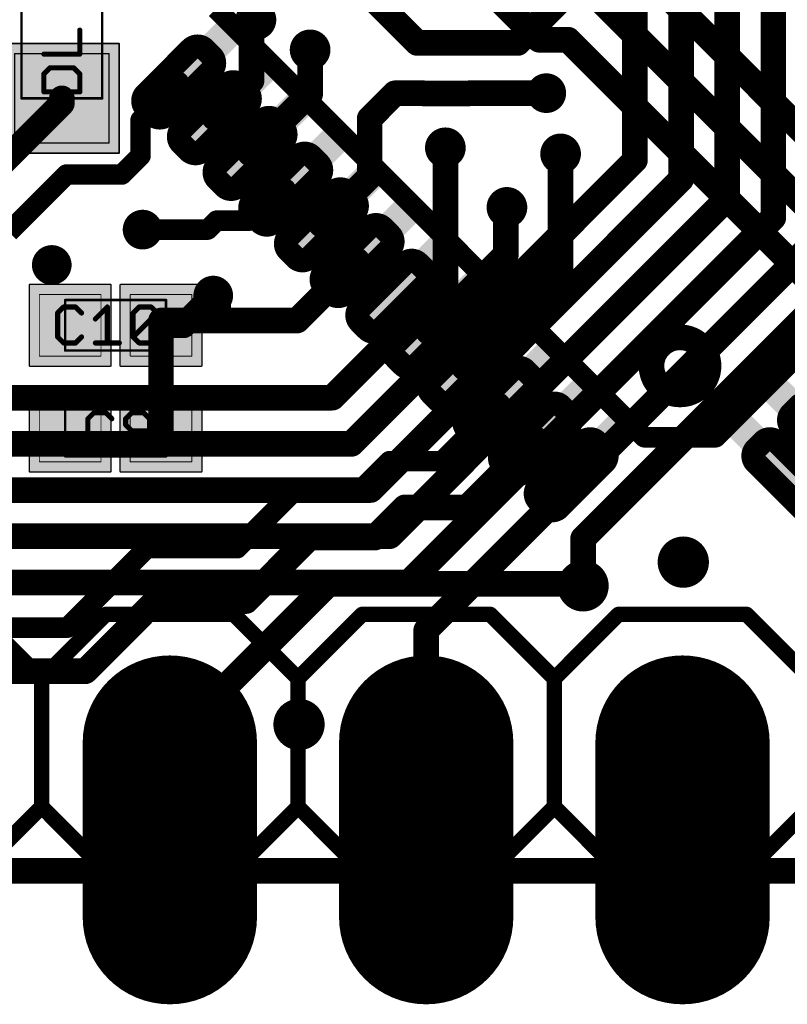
# Model space of a CAD drawing. Extents: x -1.1 to 43.3, y -1.3 to 19.1.
# Tile 14 of 22: x 25.2 to 32.8, y -1.3 to 8.4. Entities that reach past the tile are written whole.
import ezdxf

# ---------------------------------------------------------------- set-up
doc = ezdxf.new("R2010")
doc.units = 0
for name, color, linetype in [('16_B_Copper', 175, 'CONTINUOUS'), ('17_G_Pads', 82, 'CONTINUOUS'), ('18_G_Vias', 82, 'CONTINUOUS'), ('1_F_Copper', 22, 'CONTINUOUS'), ('20_G_BoardOutline', 7, 'CONTINUOUS'), ('21_F_ComponentsOutlines', 253, 'CONTINUOUS'), ('29_F_Soldermask', 253, 'CONTINUOUS'), ('30_B_Soldermask', 253, 'CONTINUOUS'), ('44_G_Drills', 253, 'CONTINUOUS'), ('51_F_ComponentsOutlines', 253, 'CONTINUOUS')]:
    doc.layers.add(name, color=color, linetype=linetype)

# ---------------------------------------------------------------- blocks, each defined once
blk = doc.blocks.new('RECT99200X99200R3')
at = {"const_width": 0.0093}
blk.add_lwpolyline([(0.3054, -0.3007), (0.3054, 0.3007, 0.4142), (0.3007, 0.3054), (-0.3007, 0.3054, 0.4142), (-0.3054, 0.3007), (-0.3054, -0.3007, 0.4142), (-0.3007, -0.3054), (0.3007, -0.3054, 0.4142)], format="xyb", close=True, dxfattribs=at)
blk.add_solid([(-0.303, -0.303), (0.303, -0.303), (-0.303, 0.303), (0.303, 0.303)])
blk = doc.blocks.new('RECT131712X131712R3')
at = {"const_width": 0.0123}
blk.add_lwpolyline([(0.4054, -0.3993), (0.4054, 0.3993, 0.4142), (0.3993, 0.4054), (-0.3993, 0.4054, 0.4142), (-0.4054, 0.3993), (-0.4054, -0.3993, 0.4142), (-0.3993, -0.4054), (0.3993, -0.4054, 0.4142)], format="xyb", close=True, dxfattribs=at)
blk.add_solid([(-0.4023, -0.4023), (0.4023, -0.4023), (-0.4023, 0.4023), (0.4023, 0.4023)])
blk = doc.blocks.new('RECT144000X152000R3')
at = {"const_width": 0.0135}
blk.add_lwpolyline([(0.4433, -0.4615), (0.4433, 0.4615, 0.4142), (0.4365, 0.4682), (-0.4365, 0.4682, 0.4142), (-0.4433, 0.4615), (-0.4433, -0.4615, 0.4142), (-0.4365, -0.4682), (0.4365, -0.4682, 0.4142)], format="xyb", close=True, dxfattribs=at)
blk.add_solid([(-0.4399, -0.4649), (0.4399, -0.4649), (-0.4399, 0.4649), (0.4399, 0.4649)])
blk = doc.blocks.new('RECT176512X184512R3')
at = {"const_width": 0.0165}
blk.add_lwpolyline([(0.5433, -0.5601), (0.5433, 0.5601, 0.4142), (0.5351, 0.5683), (-0.5351, 0.5683, 0.4142), (-0.5433, 0.5601), (-0.5433, -0.5601, 0.4142), (-0.5351, -0.5683), (0.5351, -0.5683, 0.4142)], format="xyb", close=True, dxfattribs=at)
blk.add_solid([(-0.5392, -0.5642), (0.5392, -0.5642), (-0.5392, 0.5642), (0.5392, 0.5642)])
blk = doc.blocks.new('RECT')
blk.add_solid([(-0.5, -0.5), (0.5, -0.5), (-0.5, 0.5), (0.5, 0.5)])
blk = doc.blocks.new('OFFSETP100')
at = {"const_width": 1}
blk.add_lwpolyline([(0, 0), (1, 0)], dxfattribs=at)
at = {"const_width": 0.5}
for points in [[(0, 0.25, 1), (0, -0.25)], [(1, -0.25, 1), (1, 0.25)]]:
    blk.add_lwpolyline(points, format="xyb", dxfattribs=at)
blk = doc.blocks.new('RECT136000X51200R80')
at = {"const_width": 0.128}
blk.add_lwpolyline([(0.361, -0.032), (0.361, 0.032, 0.4142), (0.297, 0.096), (-0.297, 0.096, 0.4142), (-0.361, 0.032), (-0.361, -0.032, 0.4142), (-0.297, -0.096), (0.297, -0.096, 0.4142)], format="xyb", close=True, dxfattribs=at)
blk.add_solid([(-0.3224, -0.0574), (0.3224, -0.0574), (-0.3224, 0.0574), (0.3224, 0.0574)])
blk = doc.blocks.new('RECT168512X83712R80')
at = {"const_width": 0.2093}
blk.add_lwpolyline([(0.422, -0.0523), (0.422, 0.0523, 0.4142), (0.3173, 0.157), (-0.3173, 0.157, 0.4142), (-0.422, 0.0523), (-0.422, -0.0523, 0.4142), (-0.3173, -0.157), (0.3173, -0.157, 0.4142)], format="xyb", close=True, dxfattribs=at)
blk.add_solid([(-0.3427, -0.0777), (0.3427, -0.0777), (-0.3427, 0.0777), (0.3427, 0.0777)])
blk = doc.blocks.new('ROUNDV')
at = {"const_width": 0.5}
blk.add_lwpolyline([(0, -0.25, 1), (0, 0.25, 1), (0, -0.25)], format="xyb", dxfattribs=at)

msp = doc.modelspace()

# ---------------------------------------------------------------- linework, layer by layer
at = {"layer": '16_B_Copper', "const_width": 0.254}
for points in [[(24.3097, 13.0106), (29.1221, 8.1982)], [(32.6497, 10.612), (32.6497, 6.4688)], [(32.1925, 6.6582), (32.1925, 10.3172)], [(31.7353, 10.1278), (31.7353, 6.8476)], [(31.2781, 7.0369), (31.2781, 9.9384)], [(30.1182, 8.1982), (30.55, 8.63)], [(29.1221, 8.1982), (30.1182, 8.1982)], [(29.4, 5.8054), (29.4, 7.16)], [(28.47, 4.2288), (31.2781, 7.0369)], [(31.7353, 6.8476), (28.6594, 3.7716)], [(28.8487, 3.3144), (32.1925, 6.6582)], [(32.6497, 6.4688), (29.0381, 2.8572)], [(29.21, 2.3825), (33.1069, 6.2794)], [(30.7648, 3.2907), (33.5641, 6.09)], [(28.2806, 4.686), (29.4, 5.8054)], [(12.0882, 4.686), (28.2806, 4.686)], [(14.171, 4.2288), (28.47, 4.2288)], [(16.2538, 3.7716), (28.6594, 3.7716)], [(17.05, 3.3144), (28.8487, 3.3144)], [(30.7648, 2.8227), (30.7648, 3.2907)], [(20.6, 2.8572), (29.0381, 2.8572)], [(29.21, 1.27), (29.21, 2.3825)], [(43.18, 0), (0, 0)]]:
    msp.add_lwpolyline(points, dxfattribs=at)
at = {"layer": '16_B_Copper', "const_width": 0.127}
for points in [[(29.1221, 8.2617, 1), (29.1221, 8.1347)], [(29.0772, 8.1533, 1), (29.167, 8.2431)], [(30.0733, 8.2431, 1), (30.1631, 8.1533)], [(30.1182, 8.1347, 1), (30.1182, 8.2617)], [(29.4635, 7.16, 1), (29.3365, 7.16)], [(31.323, 6.992, 1), (31.2332, 7.0818)], [(31.2146, 7.0369, 1), (31.3416, 7.0369)], [(31.7802, 6.8027, 1), (31.6904, 6.8925)], [(31.6718, 6.8476, 1), (31.7988, 6.8476)], [(32.2374, 6.6133, 1), (32.1476, 6.7031)], [(32.129, 6.6582, 1), (32.256, 6.6582)], [(32.5862, 6.4688, 1), (32.7132, 6.4688)], [(32.6946, 6.4239, 1), (32.6048, 6.5137)], [(29.3365, 5.8054, 1), (29.4635, 5.8054)], [(29.4449, 5.7605, 1), (29.3551, 5.8503)], [(28.2357, 4.7309, 1), (28.3255, 4.6411)], [(28.2806, 4.6225, 1), (28.2806, 4.7495)], [(28.4251, 4.2737, 1), (28.5149, 4.1839)], [(28.47, 4.1653, 1), (28.47, 4.2923)], [(28.6145, 3.8165, 1), (28.7043, 3.7267)], [(28.6594, 3.7081, 1), (28.6594, 3.8351)], [(28.8038, 3.3593, 1), (28.8936, 3.2695)], [(28.8487, 3.2509, 1), (28.8487, 3.3779)], [(30.8283, 3.2907, 1), (30.7013, 3.2907)], [(30.7199, 3.3356, 1), (30.8097, 3.2458)], [(28.9932, 2.9021, 1), (29.083, 2.8123)], [(29.0381, 2.7937, 1), (29.0381, 2.9207)], [(30.7013, 2.8227, 1), (30.8283, 2.8227)], [(29.2735, 2.3825, 1), (29.1465, 2.3825)], [(29.1651, 2.4274, 1), (29.2549, 2.3376)], [(29.1465, 1.27, 1), (29.2735, 1.27)]]:
    msp.add_lwpolyline(points, format="xyb", dxfattribs=at)
at = {"layer": '1_F_Copper'}
for points, const_width in [([(34.5711, 5.6903), (30.9678, 9.2936)], 0.254), ([(30.3297, 8.23), (29.8297, 8.73)], 0.254), ([(34.2176, 5.3368), (30.8671, 8.6872)], 0.254), ([(27.48, 7.827), (27.48, 8.4282)], 0.254), ([(27.48, 8.4282), (27.523, 8.4282)], 0.254), ([(30.6172, 8.23), (30.3297, 8.23)], 0.254), ([(33.864, 4.9832), (30.6172, 8.23)], 0.254), ([(28.06, 7.69), (28.06, 8.13)], 0.254), ([(26.7576, 7.8117), (26.3798, 7.4339)], 0.2032), ([(27.1111, 7.4581), (27.48, 7.827)], 0.254), ([(28.04, 7.67), (28.06, 7.69)], 0.254), ([(28.65, 7.45), (28.9, 7.7)], 0.254), ([(28.9, 7.7), (29.1879, 7.7)], 0.254), ([(29.1879, 7.7), (29.1897, 7.6982)], 0.254), ([(29.1897, 7.6982), (29.6303, 7.6982)], 0.254), ([(29.6303, 7.6982), (29.6321, 7.7)], 0.254), ([(29.6321, 7.7), (30.4, 7.7)], 0.254), ([(30.4, 7.7), (30.4, 7.7014)], 0.254), ([(24.3, 6.3), (25.6, 7.6)], 0.254), ([(25.6, 7.6), (25.6, 7.65)], 0.254), ([(27.4647, 7.1046), (28.0301, 7.67)], 0.254), ([(28.0301, 7.67), (28.04, 7.67)], 0.254), ([(26.3798, 7.4339), (26.3798, 7.0817)], 0.2032), ([(28.65, 6.8757), (28.65, 7.45)], 0.254), ([(30.5418, 7.1), (30.5418, 5.9529)], 0.254), ([(26.3798, 7.0817), (26.1933, 6.8952)], 0.2032), ([(25.6452, 6.8952), (25.075, 6.325)], 0.2032), ([(26.1933, 6.8952), (25.6452, 6.8952)], 0.2032), ([(28.1718, 6.3974), (28.65, 6.8757)], 0.254), ([(27.4566, 6.4391), (27.7685, 6.751)], 0.2032), ([(27.7685, 6.751), (27.8182, 6.751)], 0.2032), ([(30, 6.56), (30.01, 6.57)], 0.254), ([(30, 6.1043), (30, 6.56)], 0.254), ([(27.0441, 6.35), (27.1332, 6.4391)], 0.2032), ([(27.1332, 6.4391), (27.4566, 6.4391)], 0.2032), ([(26.4, 6.35), (27.0441, 6.35)], 0.2032), ([(28.5253, 6.0439), (27.9314, 5.45)], 0.254), ([(29.2324, 5.3368), (30, 6.1043)], 0.254), ([(30.5418, 5.9529), (29.586, 4.9971)], 0.254), ([(27.1, 5.6968), (26.8057, 5.4025)], 0.254), ([(27.15, 5.6468), (27.1, 5.6968)], 0.254), ([(27.15, 5.45), (27.15, 5.6468)], 0.254), ([(26.5825, 5.4025), (26.5825, 5.45)], 0.254), ([(27.15, 5.45), (26.5825, 5.45)], 0.254), ([(27.9314, 5.45), (27.15, 5.45)], 0.254), ([(26.5825, 5.4025), (26.5825, 4.355)], 0.254), ([(26.8057, 5.4025), (26.5825, 5.4025)], 0.254), ([(29.586, 4.9971), (29.586, 4.9832)], 0.254), ([(29.3671, 4.0572), (29.9396, 4.6297)], 0.2032), ([(29.617, 3.6), (30.2931, 4.2761)], 0.254), ([(28.5465, 3.7572), (28.8465, 4.0572)], 0.2032), ([(28.8465, 4.0572), (29.3671, 4.0572)], 0.2032), ([(27.7964, 3.6536), (27.9, 3.7572)], 0.2032), ([(27.9, 3.7572), (28.5465, 3.7572)], 0.2032), ([(27.3383, 3.1956), (27.7964, 3.6536)], 0.2032), ([(28.7, 3.3), (29, 3.6)], 0.254), ([(29, 3.6), (29.617, 3.6)], 0.254), ([(27.4257, 2.6723), (28.0534, 3.3)], 0.254), ([(28.0534, 3.3), (28.7, 3.3)], 0.254), ([(25.6533, 2.4086), (26.4403, 3.1956)], 0.2032), ([(26.4403, 3.1956), (27.3383, 3.1956)], 0.2032), ([(26.67, 1.27), (28.2428, 2.8428)], 0.254), ([(28.2428, 2.8428), (30.7648, 2.8428)], 0.254), ([(30.7648, 2.8227), (30.7648, 2.8428)], 0.254), ([(25.8322, 1.9768), (26.5277, 2.6723)], 0.254), ([(26.5277, 2.6723), (27.4257, 2.6723)], 0.254), ([(25.6533, 2.4086), (23.0995, 2.4086)], 0.2032), ([(24.8368, 1.9768), (25.8322, 1.9768)], 0.254), ([(43.18, 0), (0, 0)], 0.254)]:
    msp.add_lwpolyline(points, dxfattribs=dict(at, const_width=const_width))
for points, const_width in [([(27.5435, 8.4282, 1), (27.4165, 8.4282)], 0.127), ([(27.48, 8.4917, 1), (27.48, 8.3647)], 0.127), ([(27.523, 8.3647, 1), (27.523, 8.4917)], 0.127), ([(30.3297, 8.2935, 1), (30.3297, 8.1665)], 0.127), ([(30.2848, 8.1851, 1), (30.3746, 8.2749)], 0.127), ([(30.6621, 8.2749, 1), (30.5723, 8.1851)], 0.127), ([(30.6172, 8.1665, 1), (30.6172, 8.2935)], 0.127), ([(28.1235, 8.13, 1), (27.9965, 8.13)], 0.127), ([(26.7935, 7.7757, 1), (26.7217, 7.8476)], 0.1016), ([(27.5249, 7.7821, 1), (27.4351, 7.8719)], 0.127), ([(27.4165, 7.827, 1), (27.5435, 7.827)], 0.127), ([(28.1049, 7.6451, 1), (28.0151, 7.7349)], 0.127), ([(28.9, 7.7635, 1), (28.9, 7.6365)], 0.127), ([(28.9449, 7.6551, 1), (28.8551, 7.7449)], 0.127), ([(29.2328, 7.7449, 1), (29.143, 7.6551)], 0.127), ([(29.1897, 7.7617, 1), (29.1897, 7.6347)], 0.127), ([(29.1448, 7.6533, 1), (29.2346, 7.7431)], 0.127), ([(29.1879, 7.6365, 1), (29.1879, 7.7635)], 0.127), ([(29.5854, 7.7431, 1), (29.6752, 7.6533)], 0.127), ([(29.6321, 7.7635, 1), (29.6321, 7.6365)], 0.127), ([(29.677, 7.6551, 1), (29.5872, 7.7449)], 0.127), ([(29.6303, 7.6347, 1), (29.6303, 7.7617)], 0.127), ([(30.4635, 7.7014, 1), (30.3365, 7.7014)], 0.127), ([(30.4, 7.6365, 1), (30.4, 7.7635)], 0.127), ([(25.6635, 7.65, 1), (25.5365, 7.65)], 0.127), ([(25.6449, 7.5551, 1), (25.5551, 7.6449)], 0.127), ([(28.0301, 7.7335, 1), (28.0301, 7.6065)], 0.127), ([(27.9951, 7.7149, 1), (28.0849, 7.6251)], 0.127), ([(28.075, 7.6251, 1), (27.9852, 7.7149)], 0.127), ([(27.9965, 7.69, 1), (28.1235, 7.69)], 0.127), ([(28.04, 7.6065, 1), (28.04, 7.7335)], 0.127), ([(30.3365, 7.7, 1), (30.4635, 7.7)], 0.127), ([(25.5365, 7.6, 1), (25.6635, 7.6)], 0.127), ([(26.4306, 7.4339, 1), (26.329, 7.4339)], 0.1016), ([(26.3439, 7.4698, 1), (26.4157, 7.398)], 0.1016), ([(27.0662, 7.503, 1), (27.156, 7.4132)], 0.127), ([(28.7135, 7.45, 1), (28.5865, 7.45)], 0.127), ([(28.6051, 7.4949, 1), (28.6949, 7.4051)], 0.127), ([(30.6053, 7.1, 1), (30.4783, 7.1)], 0.127), ([(26.329, 7.0817, 1), (26.4306, 7.0817)], 0.1016), ([(26.4157, 7.0457, 1), (26.3439, 7.1176)], 0.1016), ([(27.4198, 7.1495, 1), (27.5096, 7.0597)], 0.127), ([(25.6452, 6.946, 1), (25.6452, 6.8444)], 0.1016), ([(25.6811, 6.8593, 1), (25.6093, 6.9311)], 0.1016), ([(26.1574, 6.9311, 1), (26.2293, 6.8593)], 0.1016), ([(26.1933, 6.8444, 1), (26.1933, 6.946)], 0.1016), ([(28.5865, 6.8757, 1), (28.7135, 6.8757)], 0.127), ([(28.6949, 6.8308, 1), (28.6051, 6.9206)], 0.127), ([(27.7685, 6.8018, 1), (27.7685, 6.7002)], 0.1016), ([(27.8044, 6.7151, 1), (27.7325, 6.7869)], 0.1016), ([(27.8182, 6.7002, 1), (27.8182, 6.8018)], 0.1016), ([(30.0635, 6.56, 1), (29.9365, 6.56)], 0.127), ([(29.9551, 6.6049, 1), (30.0449, 6.5151)], 0.127), ([(30.0549, 6.5251, 1), (29.9651, 6.6149)], 0.127), ([(27.1332, 6.4899, 1), (27.1332, 6.3883)], 0.1016), ([(27.1691, 6.4032, 1), (27.0973, 6.475)], 0.1016), ([(27.4566, 6.3883, 1), (27.4566, 6.4899)], 0.1016), ([(26.4, 6.4008, 1), (26.4, 6.2992)], 0.1016), ([(27.0082, 6.3859, 1), (27.08, 6.3141)], 0.1016), ([(27.0441, 6.2992, 1), (27.0441, 6.4008)], 0.1016), ([(27.4206, 6.475, 1), (27.4925, 6.4032)], 0.1016), ([(28.1269, 6.4423, 1), (28.2167, 6.3525)], 0.127), ([(28.5702, 5.999, 1), (28.4804, 6.0888)], 0.127), ([(29.9365, 6.1043, 1), (30.0635, 6.1043)], 0.127), ([(30.0449, 6.0594, 1), (29.9551, 6.1492)], 0.127), ([(30.5867, 5.908, 1), (30.4969, 5.9978)], 0.127), ([(30.4783, 5.9529, 1), (30.6053, 5.9529)], 0.127), ([(27.1449, 5.7417, 1), (27.0551, 5.6519)], 0.127), ([(27.1449, 5.6519, 1), (27.0551, 5.7417)], 0.127), ([(27.2135, 5.6468, 1), (27.0865, 5.6468)], 0.127), ([(27.1051, 5.6019, 1), (27.1949, 5.6917)], 0.127), ([(26.646, 5.45, 1), (26.519, 5.45)], 0.127), ([(26.5825, 5.5135, 1), (26.5825, 5.3865)], 0.127), ([(27.15, 5.5135, 1), (27.15, 5.3865)], 0.127), ([(27.15, 5.3865, 1), (27.15, 5.5135)], 0.127), ([(27.8865, 5.4949, 1), (27.9763, 5.4051)], 0.127), ([(27.9314, 5.3865, 1), (27.9314, 5.5135)], 0.127), ([(26.646, 5.4025, 1), (26.519, 5.4025)], 0.127), ([(26.5825, 5.466, 1), (26.5825, 5.339)], 0.127), ([(26.519, 5.4025, 1), (26.646, 5.4025)], 0.127), ([(26.7608, 5.4474, 1), (26.8506, 5.3576)], 0.127), ([(26.8057, 5.339, 1), (26.8057, 5.466)], 0.127), ([(27.0865, 5.45, 1), (27.2135, 5.45)], 0.127), ([(29.1875, 5.3817, 1), (29.2773, 5.2919)], 0.127), ([(29.6495, 4.9971, 1), (29.5225, 4.9971)], 0.127), ([(29.5411, 5.042, 1), (29.6309, 4.9522)], 0.127), ([(29.5225, 4.9832, 1), (29.6495, 4.9832)], 0.127), ([(29.9755, 4.5938, 1), (29.9036, 4.6656)], 0.1016), ([(26.519, 4.355, 1), (26.646, 4.355)], 0.127), ([(30.338, 4.2312, 1), (30.2482, 4.321)], 0.127), ([(28.8465, 4.108, 1), (28.8465, 4.0064)], 0.1016), ([(28.8825, 4.0213, 1), (28.8106, 4.0931)], 0.1016), ([(29.3312, 4.0931, 1), (29.403, 4.0213)], 0.1016), ([(29.3671, 4.0064, 1), (29.3671, 4.108)], 0.1016), ([(27.9, 3.808, 1), (27.9, 3.7064)], 0.1016), ([(27.9359, 3.7213, 1), (27.864, 3.7931)], 0.1016), ([(28.5106, 3.7931, 1), (28.5825, 3.7213)], 0.1016), ([(28.5465, 3.7064, 1), (28.5465, 3.808)], 0.1016), ([(27.7605, 3.6895, 1), (27.8323, 3.6177)], 0.1016), ([(27.8323, 3.6177, 1), (27.7605, 3.6895)], 0.1016), ([(29, 3.6635, 1), (29, 3.5365)], 0.127), ([(29.0449, 3.5551, 1), (28.9551, 3.6449)], 0.127), ([(29.5721, 3.6449, 1), (29.6619, 3.5551)], 0.127), ([(29.617, 3.5365, 1), (29.617, 3.6635)], 0.127), ([(28.0534, 3.3635, 1), (28.0534, 3.2365)], 0.127), ([(28.0983, 3.2551, 1), (28.0085, 3.3449)], 0.127), ([(28.7, 3.2365, 1), (28.7, 3.3635)], 0.127), ([(28.6551, 3.3449, 1), (28.7449, 3.2551)], 0.127), ([(26.4403, 3.2464, 1), (26.4403, 3.1448)], 0.1016), ([(26.4762, 3.1597, 1), (26.4044, 3.2315)], 0.1016), ([(27.3024, 3.2315, 1), (27.3743, 3.1597)], 0.1016), ([(27.3383, 3.1448, 1), (27.3383, 3.2464)], 0.1016), ([(28.2428, 2.9063, 1), (28.2428, 2.7793)], 0.127), ([(28.2877, 2.7979, 1), (28.1979, 2.8877)], 0.127), ([(30.8283, 2.8428, 1), (30.7013, 2.8428)], 0.127), ([(30.7648, 2.7793, 1), (30.7648, 2.9063)], 0.127), ([(30.7013, 2.8227, 1), (30.8283, 2.8227)], 0.127), ([(26.5277, 2.7358, 1), (26.5277, 2.6088)], 0.127), ([(26.5726, 2.6274, 1), (26.4828, 2.7172)], 0.127), ([(27.3808, 2.7172, 1), (27.4706, 2.6274)], 0.127), ([(27.4257, 2.6088, 1), (27.4257, 2.7358)], 0.127), ([(25.6174, 2.4445, 1), (25.6893, 2.3727)], 0.1016), ([(25.6533, 2.3578, 1), (25.6533, 2.4594)], 0.1016), ([(25.7873, 2.0217, 1), (25.8771, 1.9319)], 0.127), ([(25.8322, 1.9133, 1), (25.8322, 2.0403)], 0.127), ([(26.6251, 1.3149, 1), (26.7149, 1.2251)], 0.127)]:
    msp.add_lwpolyline(points, format="xyb", dxfattribs=dict(at, const_width=const_width))
at = {"layer": '20_G_BoardOutline', "const_width": 0.01}
msp.add_lwpolyline([(43.18, 0), (0, 0)], dxfattribs=at)
at = {"layer": '20_G_BoardOutline'}
for centre in [(26.67, 0), (29.21, 0), (31.75, 0)]:
    msp.add_circle(centre, 0.508, dxfattribs=at)
at = {"layer": '21_F_ComponentsOutlines'}
for points, const_width in [([(31.3714, 4.2938), (27.1288, 8.5364)], 0.2032), ([(36.3212, 8.5364), (32.0786, 4.2938)], 0.2032), ([(32.0786, 4.2938), (31.3714, 4.2938)], 0.2032), ([(24.765, 2.54), (25.4, 1.905)], 0.1524), ([(26.035, 2.54), (25.4, 1.905)], 0.1524), ([(26.035, 2.54), (27.305, 2.54)], 0.1524), ([(27.305, 2.54), (27.94, 1.905)], 0.1524), ([(27.94, 1.905), (28.575, 2.54)], 0.1524), ([(28.575, 2.54), (29.845, 2.54)], 0.1524), ([(29.845, 2.54), (30.48, 1.905)], 0.1524), ([(30.48, 1.905), (31.115, 2.54)], 0.1524), ([(31.115, 2.54), (32.385, 2.54)], 0.1524), ([(32.385, 2.54), (33.02, 1.905)], 0.1524), ([(25.4, 1.905), (25.4, 0.635)], 0.1524), ([(27.94, 1.905), (27.94, 0.635)], 0.1524), ([(30.48, 1.905), (30.48, 0.635)], 0.1524), ([(25.4, 0.635), (24.765, 0)], 0.1524), ([(25.4, 0.635), (26.035, 0)], 0.1524), ([(27.94, 0.635), (27.305, 0)], 0.1524), ([(28.575, 0), (27.94, 0.635)], 0.1524), ([(30.48, 0.635), (29.845, 0)], 0.1524), ([(31.115, 0), (30.48, 0.635)], 0.1524), ([(33.02, 0.635), (32.385, 0)], 0.1524), ([(27.305, 0), (26.035, 0)], 0.1524), ([(29.845, 0), (28.575, 0)], 0.1524), ([(32.385, 0), (31.115, 0)], 0.1524)]:
    msp.add_lwpolyline(points, dxfattribs=dict(at, const_width=const_width))
for points, const_width in [([(31.725, 4.7182, 1), (31.725, 5.2836, 1), (31.725, 4.7182)], 0.254), ([(31.3714, 4.3446, 1), (31.3714, 4.243)], 0.1016), ([(32.0786, 4.243, 1), (32.0786, 4.3446)], 0.1016), ([(31.3355, 4.2579, 1), (31.4074, 4.3297)], 0.1016), ([(32.0426, 4.3297, 1), (32.1145, 4.2579)], 0.1016), ([(26.035, 2.5781, 1), (26.035, 2.5019)], 0.0762), ([(26.0619, 2.5131, 1), (26.0081, 2.5669)], 0.0762), ([(27.3319, 2.5669, 1), (27.2781, 2.5131)], 0.0762), ([(27.305, 2.5019, 1), (27.305, 2.5781)], 0.0762), ([(28.575, 2.5781, 1), (28.575, 2.5019)], 0.0762), ([(28.6019, 2.5131, 1), (28.5481, 2.5669)], 0.0762), ([(29.8719, 2.5669, 1), (29.8181, 2.5131)], 0.0762), ([(29.845, 2.5019, 1), (29.845, 2.5781)], 0.0762), ([(31.115, 2.5781, 1), (31.115, 2.5019)], 0.0762), ([(31.1419, 2.5131, 1), (31.0881, 2.5669)], 0.0762), ([(32.4119, 2.5669, 1), (32.3581, 2.5131)], 0.0762), ([(32.385, 2.5019, 1), (32.385, 2.5781)], 0.0762), ([(25.4381, 1.905, 1), (25.3619, 1.905)], 0.0762), ([(25.3731, 1.9319, 1), (25.4269, 1.8781)], 0.0762), ([(25.3731, 1.8781, 1), (25.4269, 1.9319)], 0.0762), ([(27.9781, 1.905, 1), (27.9019, 1.905)], 0.0762), ([(27.9131, 1.9319, 1), (27.9669, 1.8781)], 0.0762), ([(27.9131, 1.8781, 1), (27.9669, 1.9319)], 0.0762), ([(30.5181, 1.905, 1), (30.4419, 1.905)], 0.0762), ([(30.4531, 1.9319, 1), (30.5069, 1.8781)], 0.0762), ([(30.4531, 1.8781, 1), (30.5069, 1.9319)], 0.0762), ([(25.4269, 0.6619, 1), (25.3731, 0.6081)], 0.0762), ([(25.4269, 0.6081, 1), (25.3731, 0.6619)], 0.0762), ([(27.9669, 0.6619, 1), (27.9131, 0.6081)], 0.0762), ([(27.9669, 0.6081, 1), (27.9131, 0.6619)], 0.0762), ([(30.5069, 0.6619, 1), (30.4531, 0.6081)], 0.0762), ([(30.5069, 0.6081, 1), (30.4531, 0.6619)], 0.0762), ([(25.3619, 0.635, 1), (25.4381, 0.635)], 0.0762), ([(27.9019, 0.635, 1), (27.9781, 0.635)], 0.0762), ([(30.4419, 0.635, 1), (30.5181, 0.635)], 0.0762), ([(26.035, 0.0381, 1), (26.035, -0.0381)], 0.0762), ([(26.0081, -0.0269, 1), (26.0619, 0.0269)], 0.0762), ([(27.2781, 0.0269, 1), (27.3319, -0.0269)], 0.0762), ([(27.305, -0.0381, 1), (27.305, 0.0381)], 0.0762), ([(28.575, 0.0381, 1), (28.575, -0.0381)], 0.0762), ([(28.5481, -0.0269, 1), (28.6019, 0.0269)], 0.0762), ([(29.8181, 0.0269, 1), (29.8719, -0.0269)], 0.0762), ([(29.845, -0.0381, 1), (29.845, 0.0381)], 0.0762), ([(31.115, 0.0381, 1), (31.115, -0.0381)], 0.0762), ([(31.0881, -0.0269, 1), (31.1419, 0.0269)], 0.0762), ([(32.3581, 0.0269, 1), (32.4119, -0.0269)], 0.0762), ([(32.385, -0.0381, 1), (32.385, 0.0381)], 0.0762)]:
    msp.add_lwpolyline(points, format="xyb", dxfattribs=dict(at, const_width=const_width))
at = {"layer": '29_F_Soldermask', "const_width": 0.6096}
for points in [[(26.67, -0.3048, 1), (26.67, 0.3048, 1), (26.67, -0.3048)], [(29.21, -0.3048, 1), (29.21, 0.3048, 1), (29.21, -0.3048)], [(31.75, -0.3048, 1), (31.75, 0.3048, 1), (31.75, -0.3048)]]:
    msp.add_lwpolyline(points, format="xyb", dxfattribs=at)
at = {"layer": '30_B_Soldermask', "const_width": 0.6096}
for points in [[(26.67, -0.3048, 1), (26.67, 0.3048, 1), (26.67, -0.3048)], [(29.21, -0.3048, 1), (29.21, 0.3048, 1), (29.21, -0.3048)], [(31.75, -0.3048, 1), (31.75, 0.3048, 1), (31.75, -0.3048)]]:
    msp.add_lwpolyline(points, format="xyb", dxfattribs=at)
at = {"layer": '44_G_Drills'}
for centre, radius in [((27.523, 8.4282), 0.1), ((28.06, 8.13), 0.1), ((30.4, 7.7014), 0.095), ((29.4, 7.16), 0.1), ((30.5418, 7.1), 0.1), ((30.01, 6.57), 0.1), ((26.4, 6.35), 0.095), ((25.5, 6), 0.095), ((27.1, 5.6968), 0.095), ((31.7575, 3.0575), 0.1524), ((30.7648, 2.8227), 0.1524), ((26.67, 1.27), 0.508), ((29.21, 1.27), 0.508), ((31.75, 1.27), 0.508), ((27.95, 1.45), 0.1524)]:
    msp.add_circle(centre, radius, dxfattribs=at)
at = {"layer": '51_F_ComponentsOutlines'}
for points, const_width in [([(25.2, 9.25), (25.2, 7.65)], 0.025), ([(26, 7.65), (26, 9.25)], 0.025), ([(25.7778, 8.0883), (25.7778, 8.3256)], 0.0508), ([(25.4219, 8.0883), (25.7778, 8.0883)], 0.0508), ([(25.4812, 7.9514), (25.4219, 7.892)], 0.0508), ([(25.4219, 7.892), (25.4219, 7.7141)], 0.0508), ([(25.7185, 7.9514), (25.4812, 7.9514)], 0.0508), ([(25.7778, 7.892), (25.7185, 7.9514)], 0.0508), ([(25.7778, 7.7141), (25.7778, 7.892)], 0.0508), ([(25.4219, 7.7141), (25.7778, 7.7141)], 0.0508), ([(25.2, 7.65), (26, 7.65)], 0.025), ([(26.6325, 5.6525), (25.6325, 5.6525)], 0.025), ([(25.6325, 5.6525), (25.6325, 5.1525)], 0.025), ([(26.6325, 5.1525), (26.6325, 5.6525)], 0.025), ([(25.6172, 5.5838), (25.5579, 5.5245)], 0.0508), ([(25.7359, 5.5838), (25.6172, 5.5838)], 0.0508), ([(25.7952, 5.5245), (25.7359, 5.5838)], 0.0508), ([(25.9321, 5.4652), (26.0507, 5.5838)], 0.0508), ([(26.0507, 5.5838), (26.0507, 5.2279)], 0.0508), ([(26.3063, 5.5245), (26.3656, 5.5838)], 0.0508), ([(26.3656, 5.5838), (26.4843, 5.5838)], 0.0508), ([(26.4843, 5.5838), (26.5436, 5.5245)], 0.0508), ([(25.5579, 5.5245), (25.5579, 5.2872)], 0.0508), ([(26.3063, 5.2872), (26.3063, 5.5245)], 0.0508), ([(26.3063, 5.2872), (26.5436, 5.5245)], 0.0508), ([(26.5436, 5.5245), (26.5436, 5.2872)], 0.0508), ([(25.5579, 5.2872), (25.6172, 5.2279)], 0.0508), ([(25.7359, 5.2279), (25.7952, 5.2872)], 0.0508), ([(26.3656, 5.2279), (26.3063, 5.2872)], 0.0508), ([(26.5436, 5.2872), (26.4843, 5.2279)], 0.0508), ([(25.6172, 5.2279), (25.7359, 5.2279)], 0.0508), ([(25.9321, 5.2279), (26.1694, 5.2279)], 0.0508), ([(26.4843, 5.2279), (26.3656, 5.2279)], 0.0508), ([(25.6325, 5.1525), (26.6325, 5.1525)], 0.025), ([(26.6325, 4.605), (25.6325, 4.605)], 0.025), ([(25.6325, 4.605), (25.6325, 4.105)], 0.025), ([(26.6325, 4.105), (26.6325, 4.605)], 0.025), ([(25.9172, 4.5363), (25.8579, 4.477)], 0.0508), ([(25.8579, 4.477), (25.8579, 4.2397)], 0.0508), ([(26.0358, 4.5363), (25.9172, 4.5363)], 0.0508), ([(26.0952, 4.477), (26.0358, 4.5363)], 0.0508), ([(26.2914, 4.5363), (26.2321, 4.477)], 0.0508), ([(26.2321, 4.477), (26.2321, 4.4177)], 0.0508), ([(26.4101, 4.5363), (26.2914, 4.5363)], 0.0508), ([(26.4694, 4.477), (26.4101, 4.5363)], 0.0508), ([(26.4694, 4.2397), (26.4694, 4.477)], 0.0508), ([(26.2321, 4.4177), (26.2914, 4.3584)], 0.0508), ([(26.2914, 4.3584), (26.4694, 4.3584)], 0.0508), ([(25.8579, 4.2397), (25.9172, 4.1804)], 0.0508), ([(25.9172, 4.1804), (26.0358, 4.1804)], 0.0508), ([(26.0358, 4.1804), (26.0952, 4.2397)], 0.0508), ([(26.2321, 4.2397), (26.2914, 4.1804)], 0.0508), ([(26.2914, 4.1804), (26.4101, 4.1804)], 0.0508), ([(26.4101, 4.1804), (26.4694, 4.2397)], 0.0508), ([(25.6325, 4.105), (26.6325, 4.105)], 0.025)]:
    msp.add_lwpolyline(points, dxfattribs=dict(at, const_width=const_width))
for points, const_width in [([(25.7905, 8.3256, 1), (25.7651, 8.3256)], 0.0254), ([(25.4219, 8.101, 1), (25.4219, 8.0756)], 0.0254), ([(25.7651, 8.0883, 1), (25.7905, 8.0883)], 0.0254), ([(25.7778, 8.0756, 1), (25.7778, 8.101)], 0.0254), ([(25.4346, 7.892, 1), (25.4092, 7.892)], 0.0254), ([(25.4129, 7.901, 1), (25.4309, 7.8831)], 0.0254), ([(25.4812, 7.9641, 1), (25.4812, 7.9387)], 0.0254), ([(25.4902, 7.9424, 1), (25.4722, 7.9603)], 0.0254), ([(25.7275, 7.9603, 1), (25.7095, 7.9424)], 0.0254), ([(25.7185, 7.9387, 1), (25.7185, 7.9641)], 0.0254), ([(25.7905, 7.892, 1), (25.7651, 7.892)], 0.0254), ([(25.7688, 7.8831, 1), (25.7868, 7.901)], 0.0254), ([(25.4219, 7.7268, 1), (25.4219, 7.7014)], 0.0254), ([(25.4092, 7.7141, 1), (25.4346, 7.7141)], 0.0254), ([(25.7651, 7.7141, 1), (25.7905, 7.7141)], 0.0254), ([(25.7778, 7.7014, 1), (25.7778, 7.7268)], 0.0254), ([(25.2, 7.6563, 1), (25.2, 7.6438)], 0.0125), ([(25.1938, 7.65, 1), (25.2063, 7.65)], 0.0125), ([(25.9937, 7.65, 1), (26.0063, 7.65)], 0.0125), ([(26, 7.6438, 1), (26, 7.6563)], 0.0125), ([(25.6388, 5.6525, 1), (25.6262, 5.6525)], 0.0125), ([(25.6325, 5.6587, 1), (25.6325, 5.6463)], 0.0125), ([(26.6388, 5.6525, 1), (26.6262, 5.6525)], 0.0125), ([(26.6325, 5.6463, 1), (26.6325, 5.6587)], 0.0125), ([(25.6172, 5.5965, 1), (25.6172, 5.5711)], 0.0254), ([(25.6262, 5.5748, 1), (25.6082, 5.5928)], 0.0254), ([(25.7448, 5.5928, 1), (25.7269, 5.5748)], 0.0254), ([(25.7359, 5.5711, 1), (25.7359, 5.5965)], 0.0254), ([(26.0634, 5.5838, 1), (26.038, 5.5838)], 0.0254), ([(26.0597, 5.5748, 1), (26.0418, 5.5928)], 0.0254), ([(26.3656, 5.5965, 1), (26.3656, 5.5711)], 0.0254), ([(26.3746, 5.5748, 1), (26.3566, 5.5928)], 0.0254), ([(26.4932, 5.5928, 1), (26.4753, 5.5748)], 0.0254), ([(26.4843, 5.5711, 1), (26.4843, 5.5965)], 0.0254), ([(25.5706, 5.5245, 1), (25.5452, 5.5245)], 0.0254), ([(25.5489, 5.5335, 1), (25.5669, 5.5155)], 0.0254), ([(25.7862, 5.5155, 1), (25.8041, 5.5335)], 0.0254), ([(25.9231, 5.4741, 1), (25.9411, 5.4562)], 0.0254), ([(26.319, 5.5245, 1), (26.2936, 5.5245)], 0.0254), ([(26.2973, 5.5335, 1), (26.3153, 5.5155)], 0.0254), ([(26.5563, 5.5245, 1), (26.5309, 5.5245)], 0.0254), ([(26.5526, 5.5155, 1), (26.5346, 5.5335)], 0.0254), ([(26.5346, 5.5155, 1), (26.5526, 5.5335)], 0.0254), ([(25.5669, 5.2962, 1), (25.5489, 5.2782)], 0.0254), ([(25.5452, 5.2872, 1), (25.5706, 5.2872)], 0.0254), ([(25.8041, 5.2782, 1), (25.7862, 5.2962)], 0.0254), ([(26.3153, 5.2962, 1), (26.2973, 5.2782)], 0.0254), ([(26.2973, 5.2962, 1), (26.3153, 5.2782)], 0.0254), ([(26.2936, 5.2872, 1), (26.319, 5.2872)], 0.0254), ([(26.5309, 5.2872, 1), (26.5563, 5.2872)], 0.0254), ([(26.5526, 5.2782, 1), (26.5346, 5.2962)], 0.0254), ([(25.6172, 5.2406, 1), (25.6172, 5.2152)], 0.0254), ([(25.6082, 5.2189, 1), (25.6262, 5.2369)], 0.0254), ([(25.7269, 5.2369, 1), (25.7448, 5.2189)], 0.0254), ([(25.7359, 5.2152, 1), (25.7359, 5.2406)], 0.0254), ([(25.9321, 5.2406, 1), (25.9321, 5.2152)], 0.0254), ([(26.038, 5.2279, 1), (26.0634, 5.2279)], 0.0254), ([(26.1694, 5.2152, 1), (26.1694, 5.2406)], 0.0254), ([(26.3656, 5.2406, 1), (26.3656, 5.2152)], 0.0254), ([(26.3566, 5.2189, 1), (26.3746, 5.2369)], 0.0254), ([(26.4753, 5.2369, 1), (26.4932, 5.2189)], 0.0254), ([(26.4843, 5.2152, 1), (26.4843, 5.2406)], 0.0254), ([(25.6262, 5.1525, 1), (25.6388, 5.1525)], 0.0125), ([(25.6325, 5.1587, 1), (25.6325, 5.1463)], 0.0125), ([(26.6262, 5.1525, 1), (26.6388, 5.1525)], 0.0125), ([(26.6325, 5.1463, 1), (26.6325, 5.1587)], 0.0125), ([(25.6388, 4.605, 1), (25.6262, 4.605)], 0.0125), ([(25.6325, 4.6113, 1), (25.6325, 4.5988)], 0.0125), ([(26.6388, 4.605, 1), (26.6262, 4.605)], 0.0125), ([(26.6325, 4.5988, 1), (26.6325, 4.6113)], 0.0125), ([(25.8706, 4.477, 1), (25.8452, 4.477)], 0.0254), ([(25.8489, 4.486, 1), (25.8669, 4.468)], 0.0254), ([(25.9172, 4.549, 1), (25.9172, 4.5236)], 0.0254), ([(25.9262, 4.5273, 1), (25.9082, 4.5453)], 0.0254), ([(26.0448, 4.5453, 1), (26.0269, 4.5273)], 0.0254), ([(26.0358, 4.5236, 1), (26.0358, 4.549)], 0.0254), ([(26.0862, 4.468, 1), (26.1041, 4.486)], 0.0254), ([(26.2448, 4.477, 1), (26.2194, 4.477)], 0.0254), ([(26.2231, 4.486, 1), (26.2411, 4.468)], 0.0254), ([(26.2914, 4.549, 1), (26.2914, 4.5236)], 0.0254), ([(26.3004, 4.5273, 1), (26.2824, 4.5453)], 0.0254), ([(26.419, 4.5453, 1), (26.4011, 4.5273)], 0.0254), ([(26.4101, 4.5236, 1), (26.4101, 4.549)], 0.0254), ([(26.4821, 4.477, 1), (26.4567, 4.477)], 0.0254), ([(26.4604, 4.468, 1), (26.4784, 4.486)], 0.0254), ([(26.2411, 4.4266, 1), (26.2231, 4.4087)], 0.0254), ([(26.2194, 4.4177, 1), (26.2448, 4.4177)], 0.0254), ([(26.2914, 4.3711, 1), (26.2914, 4.3457)], 0.0254), ([(26.2824, 4.3494, 1), (26.3004, 4.3673)], 0.0254), ([(26.4694, 4.3457, 1), (26.4694, 4.3711)], 0.0254), ([(25.8669, 4.2487, 1), (25.8489, 4.2307)], 0.0254), ([(25.8452, 4.2397, 1), (25.8706, 4.2397)], 0.0254), ([(25.9172, 4.1931, 1), (25.9172, 4.1677)], 0.0254), ([(25.9082, 4.1714, 1), (25.9262, 4.1894)], 0.0254), ([(26.0269, 4.1894, 1), (26.0448, 4.1714)], 0.0254), ([(26.0358, 4.1677, 1), (26.0358, 4.1931)], 0.0254), ([(26.1041, 4.2307, 1), (26.0862, 4.2487)], 0.0254), ([(26.2411, 4.2487, 1), (26.2231, 4.2307)], 0.0254), ([(26.2914, 4.1931, 1), (26.2914, 4.1677)], 0.0254), ([(26.2824, 4.1714, 1), (26.3004, 4.1894)], 0.0254), ([(26.4011, 4.1894, 1), (26.419, 4.1714)], 0.0254), ([(26.4101, 4.1677, 1), (26.4101, 4.1931)], 0.0254), ([(26.4567, 4.2397, 1), (26.4821, 4.2397)], 0.0254), ([(26.4784, 4.2307, 1), (26.4604, 4.2487)], 0.0254), ([(25.6262, 4.105, 1), (25.6388, 4.105)], 0.0125), ([(25.6325, 4.1113, 1), (25.6325, 4.0988)], 0.0125), ([(26.6262, 4.105, 1), (26.6388, 4.105)], 0.0125), ([(26.6325, 4.0988, 1), (26.6325, 4.1113)], 0.0125)]:
    msp.add_lwpolyline(points, format="xyb", dxfattribs=dict(at, const_width=const_width))

# ---------------------------------------------------------------- block references
at = {"layer": '17_G_Pads', "xscale": 1.524, "yscale": 1.524, "rotation": 270}
for p in [(26.67, 1.27), (26.67, 1.27), (29.21, 1.27), (29.21, 1.27), (31.75, 1.27), (31.75, 1.27)]:
    msp.add_blockref('OFFSETP100', p, dxfattribs=at)
at = {"layer": '18_G_Vias'}
for p, xscale, yscale in [((27.523, 8.4282), 0.4032, 0.4032), ((27.523, 8.4282), 0.4032, 0.4032), ((28.06, 8.13), 0.4032, 0.4032), ((28.06, 8.13), 0.4032, 0.4032), ((30.4, 7.7014), 0.3932, 0.3932), ((30.4, 7.7014), 0.3932, 0.3932), ((29.4, 7.16), 0.4032, 0.4032), ((29.4, 7.16), 0.4032, 0.4032), ((30.5418, 7.1), 0.4032, 0.4032), ((30.5418, 7.1), 0.4032, 0.4032), ((30.01, 6.57), 0.4032, 0.4032), ((30.01, 6.57), 0.4032, 0.4032), ((26.4, 6.35), 0.3932, 0.3932), ((26.4, 6.35), 0.3932, 0.3932), ((25.5, 6), 0.3932, 0.3932), ((25.5, 6), 0.3932, 0.3932), ((27.1, 5.6968), 0.3932, 0.3932), ((27.1, 5.6968), 0.3932, 0.3932), ((31.7575, 3.0575), 0.508, 0.508), ((31.7575, 3.0575), 0.508, 0.508), ((30.7648, 2.8227), 0.508, 0.508), ((30.7648, 2.8227), 0.508, 0.508), ((27.95, 1.45), 0.508, 0.508), ((27.95, 1.45), 0.508, 0.508)]:
    msp.add_blockref('ROUNDV', p, dxfattribs=dict(at, xscale=xscale, yscale=yscale))
at = {"layer": '1_F_Copper'}
for name, p, rotation in [('RECT136000X51200R80', (26.7576, 7.8117), 225), ('RECT144000X152000R3', (25.6, 7.65), 270), ('RECT136000X51200R80', (27.1111, 7.4581), 225), ('RECT136000X51200R80', (27.4647, 7.1046), 225), ('RECT136000X51200R80', (27.8182, 6.751), 225), ('RECT136000X51200R80', (28.1718, 6.3974), 225), ('RECT136000X51200R80', (28.5253, 6.0439), 225), ('RECT136000X51200R80', (28.8789, 5.6903), 225), ('RECT136000X51200R80', (29.2324, 5.3368), 225), ('RECT136000X51200R80', (29.586, 4.9832), 225), ('RECT136000X51200R80', (29.9396, 4.6297), 225), ('RECT136000X51200R80', (30.2931, 4.2761), 225), ('RECT136000X51200R80', (33.1569, 4.2761), 135), ('RECT136000X51200R80', (30.6467, 3.9226), 225), ('RECT136000X51200R80', (32.8033, 3.9226), 135)]:
    msp.add_blockref(name, p, dxfattribs=dict(at, rotation=rotation))
for p in [(25.6825, 5.4025), (26.5825, 5.4025), (25.6825, 4.355), (26.5825, 4.355)]:
    msp.add_blockref('RECT99200X99200R3', p, dxfattribs=at)
at = {"layer": '29_F_Soldermask'}
for name, p, rotation in [('RECT168512X83712R80', (26.7576, 7.8117), 225), ('RECT176512X184512R3', (25.6, 7.65), 270), ('RECT168512X83712R80', (27.1111, 7.4581), 225), ('RECT168512X83712R80', (27.4647, 7.1046), 225), ('RECT168512X83712R80', (27.8182, 6.751), 225), ('RECT168512X83712R80', (28.1718, 6.3974), 225), ('RECT168512X83712R80', (28.5253, 6.0439), 225), ('RECT168512X83712R80', (28.8789, 5.6903), 225), ('RECT168512X83712R80', (29.2324, 5.3368), 225), ('RECT168512X83712R80', (29.586, 4.9832), 225), ('RECT168512X83712R80', (29.9396, 4.6297), 225), ('RECT168512X83712R80', (30.2931, 4.2761), 225), ('RECT168512X83712R80', (33.1569, 4.2761), 135), ('RECT168512X83712R80', (30.6467, 3.9226), 225), ('RECT168512X83712R80', (32.8033, 3.9226), 135)]:
    msp.add_blockref(name, p, dxfattribs=dict(at, rotation=rotation))
for p in [(25.6825, 5.4025), (26.5825, 5.4025), (25.6825, 4.355), (26.5825, 4.355)]:
    msp.add_blockref('RECT131712X131712R3', p, dxfattribs=at)
at = {"layer": '29_F_Soldermask', "xscale": 1.7272, "yscale": 1.7272, "rotation": 270}
for p in [(26.67, 1.27), (29.21, 1.27), (31.75, 1.27)]:
    msp.add_blockref('OFFSETP100', p, dxfattribs=at)
at = {"layer": '30_B_Soldermask', "xscale": 1.7272, "yscale": 1.7272, "rotation": 270}
for p in [(26.67, 1.27), (29.21, 1.27), (31.75, 1.27)]:
    msp.add_blockref('OFFSETP100', p, dxfattribs=at)
at = {"layer": '51_F_ComponentsOutlines', "rotation": 135}
for p, xscale, yscale in [((27.0404, 8.0945), 0.3, 0.75), ((27.394, 7.741), 0.3, 0.75), ((27.7475, 7.3874), 0.3, 0.75), ((28.1011, 7.0338), 0.3, 0.75), ((28.4546, 6.6803), 0.3, 0.75), ((28.8082, 6.3267), 0.3, 0.75), ((29.1617, 5.9732), 0.3, 0.75), ((29.5153, 5.6196), 0.3, 0.75), ((29.8688, 5.2661), 0.3, 0.75), ((30.2224, 4.9125), 0.3, 0.75), ((30.576, 4.559), 0.3, 0.75), ((32.874, 4.559), 0.75, 0.3), ((30.9295, 4.2054), 0.3, 0.75), ((32.5205, 4.2054), 0.75, 0.3)]:
    msp.add_blockref('RECT', p, dxfattribs=dict(at, xscale=xscale, yscale=yscale))
at = {"layer": '51_F_ComponentsOutlines', "xscale": 0.508, "yscale": 0.508}
for p in [(26.67, 1.27), (29.21, 1.27), (31.75, 1.27)]:
    msp.add_blockref('RECT', p, dxfattribs=at)

doc.saveas('drawing.dxf')
